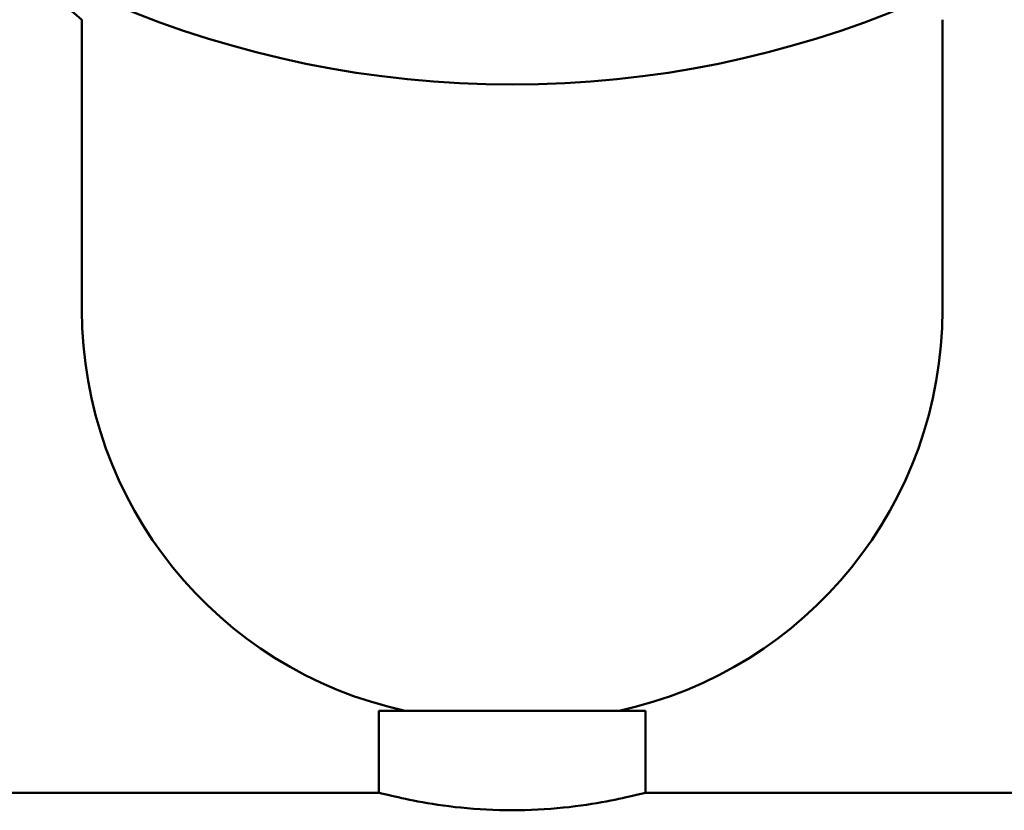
# Model space of a CAD drawing. Header units: millimetres. Extents: x 172 to 1631, y 500 to 2693.
# Tile 106 of 218: x 660 to 708, y 683 to 722. Entities that reach past the tile are written whole.
import ezdxf

# ---------------------------------------------------------------- set-up
doc = ezdxf.new("R2010")
doc.units = ezdxf.units.MM
doc.header["$LTSCALE"] = 10
doc.layers.add('Widoczne (ISO)', color=7, linetype='Continuous', lineweight=50)

msp = doc.modelspace()

# ---------------------------------------------------------------- linework, layer by layer
at = {"layer": 'Widoczne (ISO)'}
for p, q in [((663.234, 707.699), (663.234, 721.862)), ((705.234, 707.699), (705.234, 721.862)), ((690.734, 688.149), (677.734, 688.149)), ((677.734, 684.15), (677.734, 688.149)), ((690.734, 684.15), (690.734, 688.149)), ((677.734, 684.15), (565.734, 684.15)), ((802.734, 684.15), (690.734, 684.15))]:
    msp.add_line(p, q, dxfattribs=at)
msp.add_circle((684.234, 768.699), 50, dxfattribs=at)
for centre, radius, start, end in [((694.824, 760.618), 50, 229.3225, 230.8169), ((683.234, 707.699), 20, 180, 257.8228), ((685.234, 707.699), 20, 282.1772, 0)]:
    msp.add_arc(centre, radius, start, end, dxfattribs=at)
for points, knots in [([(677.734, 684.15), (677.734, 684.15), (677.899, 684.106), (678.563, 683.946), (679.063, 683.832), (680.213, 683.617), (680.941, 683.501), (682.542, 683.337), (683.414, 683.29), (684.234, 683.29)], [0.9842774, 0.9842774, 0.9842774, 0.9842774, 1.2303265, 1.2303265, 1.4763756, 1.4763756, 1.7224652, 1.7224652, 1.9685548, 1.9685548, 1.9685548, 1.9685548]), ([(684.234, 683.29), (685.055, 683.29), (685.927, 683.337), (687.527, 683.501), (688.255, 683.617), (689.405, 683.832), (689.905, 683.946), (690.57, 684.106), (690.734, 684.15), (690.734, 684.15)], [1.9685548, 1.9685548, 1.9685548, 1.9685548, 2.2146444, 2.2146444, 2.460734, 2.460734, 2.7067831, 2.7067831, 2.9528322, 2.9528322, 2.9528322, 2.9528322])]:
    msp.add_open_spline(points, degree=3, knots=knots, dxfattribs=at)

doc.saveas('drawing.dxf')
